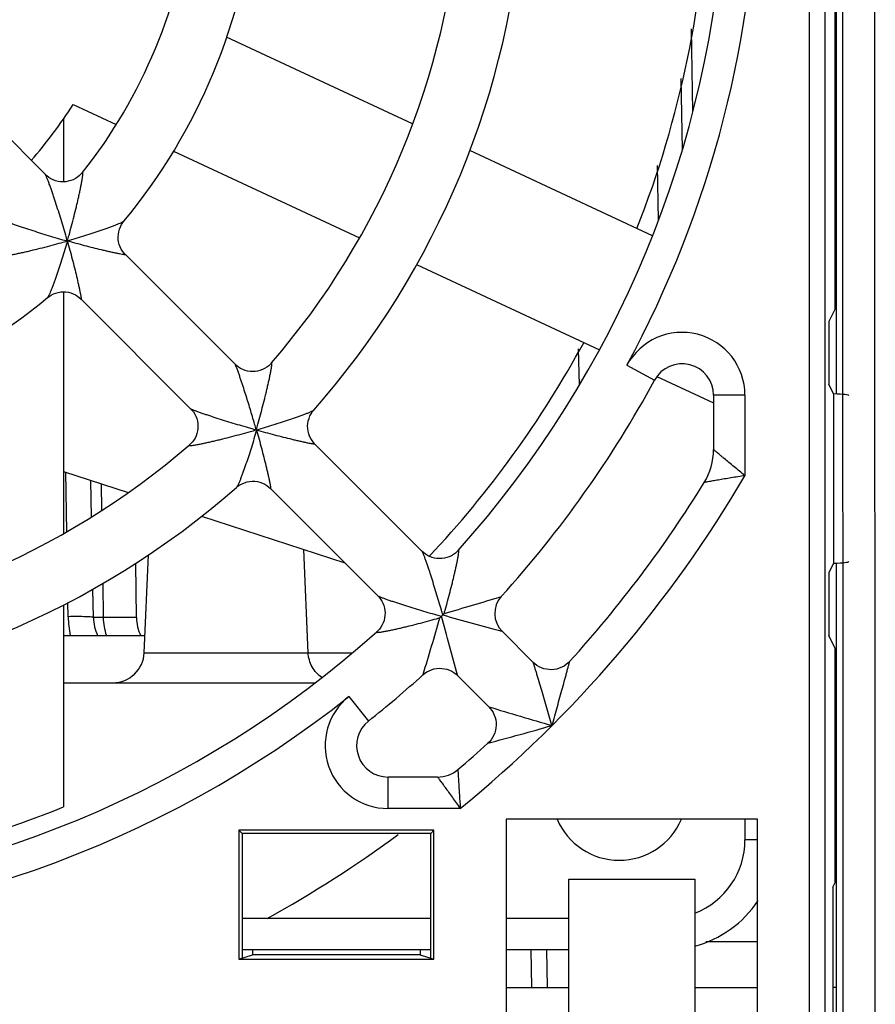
# Model space of a CAD drawing. Header units: millimetres. Extents: x 0 to 841, y 0 to 594.
# Tile 15 of 61: x 293 to 307, y 504 to 519. Entities that reach past the tile are written whole.
import ezdxf

# ---------------------------------------------------------------- set-up
doc = ezdxf.new("R2010")
doc.units = ezdxf.units.MM
doc.header["$LTSCALE"] = 46.255
doc.layers.get('0').update_dxf_attribs({"linetype": 'CONTINUOUS'})
for name, color, linetype in [('DATUM_AXIS', 7, 'CONTINUOUS'), ('DRAFTS', 7, 'CONTINUOUS'), ('ROUNDS', 7, 'CONTINUOUS')]:
    doc.layers.add(name, color=color, linetype=linetype)

msp = doc.modelspace()

# ---------------------------------------------------------------- linework, layer by layer
at = {"color": 9, "linetype": 'CONTINUOUS'}
for p, q in [((305.8626, 500.6503), (305.8626, 543.5012)), ((306.1125, 500.9002), (306.1125, 543.2513)), ((302.2045, 513.5638), (302.1898, 514.1387)), ((304.8371, 513.4017), (304.8371, 512.1214)), ((297.8889, 509.304), (297.819, 510.9465)), ((295.2801, 509.304), (298.5936, 509.304)), ((300.3081, 506.8258), (299.1586, 506.8258)), ((301.6814, 504.5758), (301.6919, 503.9758))]:
    msp.add_line(p, q, dxfattribs=at)
at = {"color": 7, "linetype": 'CONTINUOUS'}
for p, q in [((306.4016, 500.3623), (306.3894, 540.4583)), ((306.9104, 500.3536), (306.8981, 540.4758)), ((306.2871, 530.73), (306.2871, 513.4216)), ((306.2672, 529.3845), (306.2672, 514.7671)), ((299.5496, 517.7175), (296.5916, 519.0968)), ((291.953, 518.667), (293.708, 516.9119)), ((294.1511, 518.0281), (294.8342, 517.7096)), ((293.9981, 517.7989), (293.9981, 516.7968)), ((295.7482, 517.2834), (298.7065, 515.9039)), ((303.3659, 515.9379), (300.4597, 517.2931)), ((294.9817, 515.6383), (296.726, 513.894)), ((299.6133, 515.481), (302.5215, 514.1249)), ((293.9981, 515.0465), (293.9981, 511.1999)), ((294.2746, 514.9311), (296.0191, 513.1867)), ((306.2672, 514.7671), (306.1716, 514.5758)), ((306.1716, 514.5758), (306.1716, 513.5758)), ((303.4356, 513.6987), (304.3371, 513.2783)), ((306.2478, 513.4234), (306.1716, 513.5758)), ((306.2478, 513.4234), (306.2478, 510.7282)), ((297.0672, 512.8503), (297.0626, 512.8457)), ((297.9953, 512.6247), (299.7028, 510.9171)), ((293.9981, 512.188), (295.0274, 511.8535)), ((297.2882, 511.9176), (298.9957, 510.2101)), ((296.1923, 511.475), (298.4712, 510.7346)), ((306.2478, 510.7282), (306.1716, 510.5758)), ((306.2871, 510.73), (306.2871, 503.9758)), ((306.1716, 510.5758), (306.1716, 509.5758)), ((293.9981, 510.0662), (293.9981, 506.8501)), ((293.9981, 509.5758), (295.292, 509.5758)), ((300.9734, 509.6466), (301.4692, 509.1508)), ((306.2672, 509.3845), (306.1716, 509.5758)), ((306.2672, 509.3845), (306.2672, 505.636)), ((300.2663, 508.9394), (300.762, 508.4437)), ((293.9981, 508.8258), (297.9974, 508.8258)), ((301.0371, 506.6571), (301.0371, 501.9508)), ((305.0371, 506.6571), (301.0371, 506.6571)), ((305.0371, 501.9508), (305.0371, 506.6571)), ((296.7847, 506.4782), (296.7847, 504.4258)), ((296.7847, 506.4782), (296.8371, 506.4258)), ((299.8895, 506.4782), (296.7847, 506.4782)), ((296.8371, 506.4258), (296.8371, 504.4432)), ((299.8371, 506.4258), (296.8371, 506.4258)), ((299.8895, 506.4782), (299.8371, 506.4258)), ((299.8371, 504.4432), (299.8371, 506.4258)), ((299.8895, 504.4258), (299.8895, 506.4782)), ((302.0371, 501.9508), (302.0371, 505.7008)), ((302.0371, 505.7008), (304.0371, 505.7008)), ((304.0371, 505.7008), (304.0371, 501.9508)), ((306.2371, 505.5758), (306.2672, 505.636)), ((306.2371, 505.5758), (306.2371, 500.7757)), ((305.0371, 504.7028), (304.2141, 504.7028)), ((296.7847, 504.4258), (297.0022, 504.4982)), ((297.0023, 504.5758), (297.0022, 504.4982)), ((299.6719, 504.4982), (297.0022, 504.4982)), ((299.6719, 504.5758), (299.6719, 504.4982)), ((299.6719, 504.4982), (299.8895, 504.4258)), ((301.4315, 504.5758), (301.442, 503.9758)), ((296.7847, 504.4258), (299.8895, 504.4258)), ((301.0371, 503.9758), (302.0371, 503.9758)), ((304.0371, 503.9758), (305.0371, 503.9758)), ((306.2871, 503.9758), (306.2371, 503.9758)), ((306.2871, 503.9758), (306.2881, 500.4758))]:
    msp.add_line(p, q, dxfattribs=at)
at = {"color": 9, "linetype": 'CONTINUOUS'}
for radius, start, end in [(17.2, 331.53651, 359.67972), (19.7, 309.27544, 329.64878)]:
    msp.add_arc((287.8371, 522.0758), radius, start, end, dxfattribs=at)
at = {"color": 7, "linetype": 'CONTINUOUS'}
for centre, radius, start, end in [((287.8371, 522.0758), 16.425, 338.49351, 358.18361), ((287.8371, 522.0758), 8.25, 321.55027, 353.45127), ((287.8371, 522.0758), 9.25, 320.32855, 354.67191), ((287.8371, 522.0758), 12.5, 319.24412, 355.75537), ((287.8371, 522.0758), 13.5, 318.6917, 356.30837), ((287.8371, 522.0758), 7.5, 318.82353, 327.33775), ((287.8371, 522.0758), 9.25, 275.32849, 309.6719), ((287.8371, 522.0758), 16.425, 316.79853, 331.49646), ((287.8371, 522.0758), 12.5, 274.24408, 310.75537), ((303.3371, 512.5369), 1, 328.39141, 360), ((287.8371, 522.0758), 13.5, 273.69146, 311.30837), ((294.7806, 509.3258), 0.5, 270, 357.5), ((299.9461, 507.8258), 0.5, 270, 310.35633), ((287.8371, 522.0758), 16.425, 271.79374, 292.03067), ((302.8371, 507.0758), 1.075, 203.1268, 336.8732), ((287.8371, 522.0758), 19.425, 298.93598, 306.24678)]:
    msp.add_arc(centre, radius, start, end, dxfattribs=at)
for centre, start_param, end_param in [((305.8621, 513.3976), -0.0000099, 0.9057412), ((305.8621, 510.754), -0.9057412, 0.0000099)]:
    msp.add_ellipse(centre, major_axis=(0.625, 0), ratio=0.0524078, start_param=start_param, end_param=end_param, dxfattribs=at)
at = {"color": 9, "linetype": 'CONTINUOUS'}
for points, knots in [([(304.8371, 512.1214), (304.7793, 512.1686), (304.6941, 512.2382), (304.584, 512.3294), (304.5199, 512.3829), (304.4723, 512.4227), (304.4404, 512.4496), (304.4117, 512.4737), (304.3869, 512.4947), (304.3668, 512.5117), (304.3528, 512.5236), (304.3449, 512.5302), (304.3404, 512.5342), (304.3391, 512.5351), (304.3369, 512.5372), (304.3371, 512.5369)], [0, 0, 0, 0, 0.3442188, 0.507717, 0.6596975, 0.7295417, 0.794057, 0.8521262, 0.9024795, 0.9437359, 0.9745032, 0.9855563, 0.993547, 0.9983814, 1, 1, 1, 1]), ([(304.8371, 512.1214), (304.763, 512.1098), (304.6536, 512.0926), (304.5116, 512.0691), (304.4144, 512.0526), (304.3296, 512.0379), (304.2666, 512.0267), (304.2292, 512.0201), (304.2057, 512.0158), (304.1998, 512.0149), (304.1873, 512.0125), (304.1887, 512.0128)], [0, 0, 0, 0, 0.3424221, 0.5052073, 0.6568443, 0.7914459, 0.9007578, 0.942607, 0.9739396, 0.9933954, 1, 1, 1, 1]), ([(298.1076, 508.9084), (298.0438, 508.9515), (297.935, 509.0708), (297.8922, 509.2262), (297.8889, 509.304)], [0, 0, 0, 0, 0.4975978, 1, 1, 1, 1]), ([(299.9461, 507.3258), (299.9458, 507.326), (299.9476, 507.3239), (299.9483, 507.3227), (299.9516, 507.3183), (299.957, 507.3109), (299.9668, 507.2975), (299.981, 507.2781), (299.9987, 507.2541), (300.0192, 507.226), (300.0422, 507.1945), (300.0767, 507.1471), (300.1236, 507.0826), (300.1828, 507.0006), (300.2449, 506.9143), (300.2869, 506.8555), (300.3081, 506.8258)], [0, 0, 0, 0, 0.0015185, 0.0060581, 0.0135763, 0.0240045, 0.0531985, 0.0926933, 0.1413679, 0.1980472, 0.26159, 0.3309389, 0.4833541, 0.6489038, 0.8225261, 1, 1, 1, 1]), ([(300.2698, 507.4448), (300.2698, 507.446), (300.2703, 507.4349), (300.2708, 507.4296), (300.2719, 507.4085), (300.274, 507.3742), (300.2774, 507.3155), (300.2822, 507.2353), (300.2879, 507.1421), (300.2965, 507.0044), (300.3035, 506.898), (300.3081, 506.8258)], [0, 0, 0, 0, 0.0061148, 0.0242176, 0.0536329, 0.0933695, 0.1991153, 0.3321446, 0.4844379, 0.649689, 1, 1, 1, 1])]:
    msp.add_open_spline(points, degree=3, knots=knots, dxfattribs=at)
at = {"layer": 'DATUM_AXIS', "color": 9, "linetype": 'CONTINUOUS'}
for p, q in [((304.0085, 517.9157), (303.9883, 519.2319)), ((303.4613, 516.1852), (303.4461, 517.0561)), ((294.0478, 511.2294), (294.0313, 512.1772)), ((294.6065, 511.5706), (294.5999, 511.9924)), ((294.633, 509.866), (294.6246, 510.4063)), ((294.0714, 509.8775), (294.0675, 510.1008)), ((294.633, 509.866), (294.4714, 509.8636)), ((295.1566, 509.866), (294.633, 509.866))]:
    msp.add_line(p, q, dxfattribs=at)
at = {"layer": 'DATUM_AXIS', "color": 7, "linetype": 'CONTINUOUS'}
for p, q in [((303.8414, 517.3096), (303.8216, 518.4434)), ((294.4434, 511.4647), (294.4333, 512.0466)), ((295.1566, 509.866), (295.1446, 510.7251)), ((294.4714, 509.8636), (294.4634, 510.3171))]:
    msp.add_line(p, q, dxfattribs=at)
for centre, start, end in [((295.1713, 509.8758), 181, 205.40775), ((295.8565, 509.8758), 180.8, 205.62754)]:
    msp.add_arc(centre, 0.7, start, end, dxfattribs=at)
at = {"layer": 'DATUM_AXIS', "color": 9, "linetype": 'CONTINUOUS'}
msp.add_open_spline([(294.4714, 509.8636), (294.4713, 509.8665), (294.4564, 509.8684), (294.4377, 509.8721), (294.3989, 509.8743), (294.328, 509.8777), (294.2164, 509.8791), (294.1224, 509.8784), (294.0714, 509.8775)], degree=3, knots=[0, 0, 0, 0, 0.0217078, 0.0791431, 0.1716607, 0.295644, 0.6188639, 1, 1, 1, 1], dxfattribs=at)
for points in [[(294.0714, 509.8775), (294.0732, 509.7764), (294.0822, 509.6748), (294.102, 509.5756)], [(294.6838, 509.5751), (294.6506, 509.6678), (294.634, 509.7676), (294.633, 509.866)]]:
    msp.add_open_spline(points, degree=3, dxfattribs=at)
at = {"layer": 'DRAFTS', "color": 7, "linetype": 'CONTINUOUS'}
msp.add_line((295.2801, 509.304), (295.3481, 510.8619), dxfattribs=at)
at = {"layer": 'ROUNDS', "color": 9, "linetype": 'CONTINUOUS'}
for p, q in [((302.958, 513.8783), (303.3975, 513.64)), ((304.8371, 513.4017), (304.3371, 513.4017)), ((300.9597, 510.1978), (300.9537, 510.196)), ((300.9734, 509.6465), (300.9673, 509.6481)), ((299.7169, 508.9591), (299.7151, 508.9531)), ((300.2647, 508.9455), (300.2663, 508.9394)), ((298.5366, 508.6087), (298.8476, 508.2173)), ((299.1586, 506.8258), (299.1586, 507.3258)), ((304.8371, 506.6571), (304.8371, 506.3258)), ((305.0371, 506.3258), (304.8371, 506.3258)), ((299.8371, 505.0758), (297.2355, 505.0758)), ((302.0371, 505.0758), (301.0371, 505.0758))]:
    msp.add_line(p, q, dxfattribs=at)
at = {"layer": 'ROUNDS', "color": 7, "linetype": 'CONTINUOUS'}
for p, q in [((304.3371, 513.4017), (304.3371, 512.5369)), ((297.0626, 512.8503), (297.0626, 512.8457)), ((297.0672, 512.8503), (297.0626, 512.8503)), ((297.0626, 512.8457), (297.0671, 512.8457)), ((297.0671, 512.8457), (297.0672, 512.8503)), ((300.0077, 509.8842), (299.9842, 509.8607)), ((300.0287, 509.9052), (300.0521, 509.9286)), ((300.2411, 508.9625), (300.2663, 508.9394)), ((299.9461, 507.3258), (299.1586, 507.3258)), ((297.2355, 505.0758), (296.8371, 505.0758)), ((299.8371, 504.5758), (296.8371, 504.5758)), ((302.0371, 504.5758), (301.0371, 504.5758))]:
    msp.add_line(p, q, dxfattribs=at)
for points in [[(294.2982, 516.9458), (294.2787, 516.9231), (294.2509, 516.8959), (294.2198, 516.871), (294.1858, 516.8491), (294.1495, 516.8306), (294.1113, 516.816), (294.0718, 516.8053), (294.0314, 516.7987), (293.9906, 516.7963), (293.9497, 516.7982), (293.9092, 516.8042), (293.8696, 516.8144), (293.8314, 516.8285), (293.7951, 516.8463), (293.7613, 516.8674), (293.7305, 516.8912), (293.708, 516.912)], [(294.9819, 515.638), (294.9603, 515.6615), (294.9362, 515.693), (294.9151, 515.727), (294.8975, 515.7634), (294.8836, 515.8015), (294.8737, 515.841), (294.8678, 515.8814), (294.8661, 515.9223), (294.8687, 515.9631), (294.8753, 516.0033), (294.8861, 516.0424), (294.9006, 516.08), (294.9188, 516.1156), (294.9402, 516.1489), (294.9571, 516.1709)], [(293.742, 514.9557), (293.7666, 514.9746), (293.7999, 514.9956), (293.8355, 515.0134), (293.873, 515.0276), (293.912, 515.038), (293.952, 515.0444), (293.9925, 515.0467), (294.0331, 515.0449), (294.0732, 515.0389), (294.1125, 515.0289), (294.1503, 515.015), (294.1864, 514.9974), (294.2203, 514.9764), (294.2516, 514.9524), (294.2748, 514.9309)], [(297.306, 513.9155), (297.2888, 513.8968), (297.2607, 513.8708), (297.2295, 513.8472), (297.1957, 513.8266), (297.1597, 513.8093), (297.122, 513.7956), (297.0831, 513.7859), (297.0434, 513.7801), (297.0033, 513.7783), (296.9633, 513.7806), (296.9237, 513.7869), (296.885, 513.7972), (296.8476, 513.8112), (296.812, 513.8289), (296.7786, 513.8498), (296.7481, 513.8735), (296.7259, 513.894)], [(296.0188, 513.1869), (296.0391, 513.1651), (296.0626, 513.1348), (296.0834, 513.1018), (296.1011, 513.0664), (296.1152, 513.0293), (296.1256, 512.9909), (296.132, 512.9516), (296.1345, 512.9119), (296.133, 512.8721), (296.1275, 512.8326), (296.1181, 512.7939), (296.1049, 512.7564), (296.0881, 512.7205), (296.0678, 512.6866), (296.0445, 512.6552), (296.0188, 512.6268), (295.9973, 512.6069)], [(297.9954, 512.6246), (297.9739, 512.6479), (297.9497, 512.6795), (297.9285, 512.7139), (297.9108, 512.7507), (297.8969, 512.7894), (297.887, 512.8295), (297.8814, 512.8706), (297.8801, 512.9121), (297.8831, 512.9535), (297.8904, 512.9942), (297.9019, 513.0337), (297.9172, 513.0715), (297.9362, 513.1071), (297.9583, 513.1402), (297.978, 513.1644)], [(296.7484, 511.9349), (296.7693, 511.9519), (296.8022, 511.9746), (296.8379, 511.994), (296.8758, 512.0098), (296.9155, 512.0217), (296.9564, 512.0293), (296.9981, 512.0327), (297.0399, 512.0317), (297.0813, 512.0262), (297.1218, 512.0165), (297.1609, 512.0026), (297.198, 511.9849), (297.2327, 511.9636), (297.2646, 511.9392), (297.2883, 511.9175)], [(300.2761, 510.933), (300.2599, 510.916), (300.2319, 510.8908), (300.2007, 510.8679), (300.167, 510.8478), (300.1311, 510.8311), (300.0937, 510.818), (300.0552, 510.8088), (300.0158, 510.8034), (299.9761, 510.802), (299.9365, 510.8046), (299.8973, 510.8111), (299.859, 510.8215), (299.8221, 510.8356), (299.7869, 510.8532), (299.7542, 510.874), (299.7243, 510.8973), (299.7027, 510.9172)], [(298.9956, 510.2101), (299.0156, 510.1886), (299.0389, 510.1587), (299.0596, 510.1259), (299.0773, 510.0908), (299.0914, 510.0538), (299.1018, 510.0156), (299.1083, 509.9764), (299.1109, 509.9368), (299.1095, 509.8971), (299.1041, 509.8577), (299.0948, 509.8191), (299.0817, 509.7817), (299.065, 509.7459), (299.045, 509.7121), (299.0221, 509.681), (298.9969, 509.653), (298.9799, 509.6368)], [(299.7151, 508.9531), (299.7408, 508.9746), (299.7751, 508.998), (299.8117, 509.0178), (299.8501, 509.0337), (299.89, 509.0455), (299.9309, 509.0531), (299.9723, 509.0564), (300.0139, 509.0554), (300.0551, 509.0501), (300.0956, 509.0406), (300.1348, 509.0268), (300.1724, 509.0091), (300.208, 508.9876), (300.2411, 508.9625)], [(302.0479, 509.1648), (302.0245, 509.1411), (301.9927, 509.1145), (301.9584, 509.0913), (301.9219, 509.0718), (301.8836, 509.0561), (301.8438, 509.0445), (301.8031, 509.0371), (301.7618, 509.0339), (301.7204, 509.035), (301.6793, 509.0404), (301.639, 509.05), (301.5999, 509.0638), (301.5625, 509.0815), (301.5271, 509.1029), (301.4941, 509.1279), (301.469, 509.151)], [(300.7619, 508.4439), (300.7849, 508.4188), (300.8099, 508.3858), (300.8314, 508.3504), (300.8491, 508.3129), (300.8628, 508.2738), (300.8724, 508.2336), (300.8778, 508.1925), (300.8789, 508.1511), (300.8758, 508.1098), (300.8683, 508.0691), (300.8567, 508.0293), (300.8411, 507.9909), (300.8216, 507.9544), (300.7984, 507.9201), (300.7718, 507.8884), (300.748, 507.8649)]]:
    msp.add_lwpolyline(points, dxfattribs=at)
for centre, radius, start, end in [((287.8371, 522.0758), 16.7, 318.14572, 356.85461), ((303.8371, 513.4017), 0.5, 0, 151.5365), ((287.8371, 522.0758), 17.7, 317.84999, 331.5365), ((287.8371, 522.0758), 19.2, 317.74313, 328.39141), ((301.2563, 509.9294), 0.4, 137.85014, 224.99999), ((294.5764, 515.3365), 7.6959, 314.88935, 315.11065), ((287.8371, 522.0758), 16.7, 273.14525, 311.85461), ((287.8371, 522.0758), 17.7, 308.46696, 312.14986), ((299.1586, 507.8258), 0.5, 128.46696, 270), ((287.8371, 522.0758), 19.2, 310.35633, 312.25671), ((303.5871, 506.3258), 1.75, 284.96269, 326.47288)]:
    msp.add_arc(centre, radius, start, end, dxfattribs=at)
at = {"layer": 'ROUNDS', "color": 9, "linetype": 'CONTINUOUS'}
for centre, radius, start, end in [((278.9762, 511.6103), 15.6673, 15.72134, 16.07533), ((281.6636, 519.4248), 12.8975, 343.93403, 344.36507), ((290.4881, 528.2493), 12.8975, 285.63493, 286.06597), ((298.3026, 530.9367), 15.6673, 253.92467, 254.27866), ((303.8371, 513.4017), 1, 0, 151.53631), ((292.7975, 527.6644), 15.4159, 285.70166, 286.06161), ((302.4902, 532.083), 19.9839, 253.96337, 254.24046), ((277.8298, 507.4226), 19.984, 15.75954, 16.03662), ((282.2485, 517.1154), 15.4159, 343.93839, 344.29834), ((284.9328, 562.5785), 54.7778, 286.02234, 287.00601), ((279.2224, 504.01), 21.6254, 15.81932, 16.02951), ((284.9424, 514.2302), 15.71, 344.10906, 344.31017), ((248.3564, 524.6771), 53.7118, 342.98422, 343.98743), ((295.6823, 524.9718), 15.7115, 285.68983, 285.89093), ((305.9027, 530.6899), 21.6248, 253.97049, 254.18069), ((254.7046, 496.9744), 47.1066, 14.72194, 15.90563), ((313.0204, 555.5074), 47.4168, 254.09824, 255.27416), ((287.8371, 522.0758), 17.2, 270.3203, 308.46694), ((299.1586, 507.8258), 1, 128.4672, 270), ((316.1281, 558.4175), 52.2828, 252.90805, 254.05705), ((286.5102, 561.5218), 55.5138, 284.8609, 285.95189), ((303.5871, 506.3258), 1.25, 291.22614, 360)]:
    msp.add_arc(centre, radius, start, end, dxfattribs=at)
for points, knots in [([(294.0309, 515.9486), (294.0173, 515.9957), (293.9897, 516.0897), (293.9472, 516.2299), (293.9036, 516.3683), (293.8665, 516.4821), (293.8367, 516.5711), (293.8145, 516.6358), (293.7926, 516.6982), (293.7714, 516.7571), (293.7542, 516.8035), (293.7412, 516.8374), (293.7324, 516.8596), (293.7245, 516.8787), (293.7178, 516.8941), (293.7125, 516.9047), (293.7095, 516.9104), (293.708, 516.912)], [0, 0, 0, 0, 0.1446841, 0.2890214, 0.4321832, 0.5729769, 0.6418992, 0.7093279, 0.7746389, 0.8368428, 0.8942831, 0.9203896, 0.9440933, 0.9647207, 0.9814607, 0.9934495, 1, 1, 1, 1]), ([(294.0839, 515.9488), (294.1118, 516.0484), (294.1516, 516.1976), (294.1946, 516.3719), (294.2177, 516.4701), (294.2342, 516.5424), (294.2497, 516.6135), (294.2642, 516.6826), (294.2753, 516.7388), (294.2834, 516.7821), (294.2889, 516.8128), (294.2937, 516.842), (294.2979, 516.869), (294.3012, 516.8934), (294.3036, 516.9142), (294.3046, 516.929), (294.3046, 516.9382), (294.3042, 516.9431), (294.3036, 516.9462), (294.3021, 516.9484), (294.2997, 516.9477), (294.2988, 516.9465), (294.2982, 516.9458)], [0, 0, 0, 0, 0.3012953, 0.4497831, 0.5229658, 0.5951265, 0.6659126, 0.7348037, 0.8009842, 0.832666, 0.8630963, 0.8919393, 0.9187395, 0.9428827, 0.9635614, 0.9797867, 0.9859068, 0.9905563, 0.9937056, 0.9955585, 0.9972132, 1, 1, 1, 1]), ([(293.0009, 516.2049), (293.0024, 516.2033), (293.0081, 516.2003), (293.0187, 516.195), (293.0341, 516.1884), (293.0532, 516.1805), (293.0754, 516.1717), (293.1094, 516.1587), (293.1557, 516.1415), (293.2147, 516.1202), (293.277, 516.0984), (293.3417, 516.0762), (293.4308, 516.0463), (293.5445, 516.0092), (293.683, 515.9657), (293.8232, 515.9231), (293.9172, 515.8956), (293.9643, 515.882)], [0, 0, 0, 0, 0.0065469, 0.0185317, 0.0352675, 0.0558922, 0.0795949, 0.1057013, 0.163142, 0.2253473, 0.2906599, 0.3580898, 0.4270136, 0.5678094, 0.7109749, 0.8553158, 1, 1, 1, 1]), ([(294.9571, 516.1708), (294.9554, 516.1689), (294.9503, 516.165), (294.9406, 516.1591), (294.9274, 516.1522), (294.9041, 516.141), (294.8693, 516.1259), (294.8222, 516.1068), (294.7696, 516.0865), (294.713, 516.0656), (294.6534, 516.0443), (294.5699, 516.0153), (294.4621, 515.9792), (294.3297, 515.9369), (294.1944, 515.8954), (294.1032, 515.8687), (294.0574, 515.8555)], [0, 0, 0, 0, 0.0078963, 0.0199429, 0.0357572, 0.0548432, 0.1009132, 0.1548925, 0.2144616, 0.2780476, 0.3445818, 0.4133227, 0.5554444, 0.7016118, 0.8501622, 1, 1, 1, 1]), ([(292.9671, 515.6147), (292.9663, 515.6141), (292.9651, 515.6132), (292.9644, 515.6107), (292.9666, 515.6093), (292.9698, 515.6087), (292.9746, 515.6083), (292.9839, 515.6083), (292.9986, 515.6093), (293.0194, 515.6116), (293.0438, 515.6149), (293.0709, 515.6191), (293.1, 515.624), (293.1308, 515.6295), (293.1741, 515.6375), (293.2302, 515.6486), (293.2994, 515.6631), (293.3704, 515.6786), (293.4428, 515.6951), (293.541, 515.7182), (293.7153, 515.7612), (293.8645, 515.8011), (293.9641, 515.829)], [0, 0, 0, 0, 0.0027867, 0.0044417, 0.0062946, 0.0094441, 0.014094, 0.0202142, 0.0364395, 0.057118, 0.0812623, 0.1080638, 0.1369073, 0.1673377, 0.1990196, 0.2652003, 0.3340915, 0.4048775, 0.4770376, 0.5502199, 0.698708, 1, 1, 1, 1]), ([(294.0574, 515.8555), (294.0442, 515.8096), (294.0174, 515.7185), (293.9759, 515.5832), (293.9336, 515.4507), (293.8976, 515.3429), (293.8686, 515.2595), (293.8473, 515.1999), (293.8263, 515.1432), (293.8061, 515.0906), (293.787, 515.0435), (293.7719, 515.0087), (293.7607, 514.9855), (293.7537, 514.9722), (293.7478, 514.9625), (293.744, 514.9574), (293.742, 514.9558)], [0, 0, 0, 0, 0.1498431, 0.2983967, 0.4445664, 0.586688, 0.6554291, 0.7219634, 0.7855485, 0.8451155, 0.8990936, 0.945162, 0.9642472, 0.9800604, 0.9921055, 1, 1, 1, 1]), ([(294.9803, 515.6361), (294.978, 515.6358), (294.9721, 515.6361), (294.9614, 515.6372), (294.947, 515.6393), (294.9219, 515.6434), (294.8851, 515.6503), (294.8358, 515.6603), (294.7812, 515.672), (294.7228, 515.685), (294.6615, 515.6991), (294.5761, 515.7193), (294.4662, 515.7463), (294.3318, 515.7807), (294.1951, 515.8172), (294.1034, 515.8425), (294.0574, 515.8555)], [0, 0, 0, 0, 0.0071036, 0.0186685, 0.0341741, 0.0530487, 0.0988292, 0.1525823, 0.2119528, 0.2753748, 0.3417954, 0.4104881, 0.5527533, 0.6994276, 0.8488734, 1, 1, 1, 1]), ([(294.0574, 515.8555), (294.0709, 515.8074), (294.0973, 515.7118), (294.1353, 515.5692), (294.1709, 515.4294), (294.2039, 515.2943), (294.2289, 515.1861), (294.2466, 515.1049), (294.2564, 515.0582), (294.2632, 515.0237), (294.2676, 515.0007), (294.2712, 514.9801), (294.2737, 514.9647), (294.2752, 514.9539), (294.2761, 514.9473), (294.2766, 514.9416), (294.2769, 514.9371), (294.2769, 514.9337), (294.2768, 514.9317), (294.2759, 514.9301), (294.2751, 514.9307), (294.2748, 514.9309)], [0, 0, 0, 0, 0.1571335, 0.3123936, 0.464514, 0.6115346, 0.7500405, 0.8142155, 0.8732537, 0.9002039, 0.9249725, 0.9471068, 0.9660647, 0.9741613, 0.9812277, 0.987183, 0.9919515, 0.9954723, 0.9977194, 0.998836, 1, 1, 1, 1]), ([(294.9819, 515.638), (294.9821, 515.6378), (294.9825, 515.6375), (294.9823, 515.6366), (294.9814, 515.6363), (294.9807, 515.6362), (294.9803, 515.6361)], [0, 0, 0, 0, 0.2387858, 0.3992209, 0.6298885, 1, 1, 1, 1]), ([(297.0891, 512.9434), (297.1166, 513.0413), (297.1563, 513.1879), (297.1997, 513.3589), (297.2232, 513.4552), (297.24, 513.5261), (297.2559, 513.5955), (297.2708, 513.663), (297.2822, 513.7176), (297.2906, 513.7596), (297.2962, 513.7893), (297.3012, 513.8173), (297.3055, 513.8432), (297.3089, 513.8663), (297.3113, 513.886), (297.3123, 513.8998), (297.3124, 513.9085), (297.312, 513.9129), (297.3113, 513.9159), (297.3099, 513.9179), (297.3075, 513.9173), (297.3066, 513.9162), (297.306, 513.9155)], [0, 0, 0, 0, 0.303403, 0.4528712, 0.5264824, 0.5990006, 0.6700388, 0.7390253, 0.805073, 0.8365735, 0.866727, 0.8951833, 0.9214793, 0.9450061, 0.9649915, 0.9805341, 0.9863615, 0.9907814, 0.9937878, 0.9956092, 0.9972808, 1, 1, 1, 1]), ([(297.0361, 512.9432), (297.0246, 512.9833), (297.0013, 513.0634), (296.9656, 513.1833), (296.9291, 513.3029), (296.8918, 513.4223), (296.8599, 513.5216), (296.8339, 513.6008), (296.814, 513.6601), (296.7971, 513.7094), (296.7834, 513.7488), (296.7729, 513.7783), (296.7622, 513.8076), (296.7531, 513.8321), (296.7456, 513.8515), (296.7398, 513.866), (296.7335, 513.8803), (296.7292, 513.89), (296.7259, 513.894)], [0, 0, 0, 0, 0.1250045, 0.2500089, 0.3750134, 0.5000177, 0.6250219, 0.6875242, 0.7500264, 0.8125286, 0.8437797, 0.8750309, 0.9062819, 0.9375332, 0.9531581, 0.9687855, 0.9844066, 1, 1, 1, 1]), ([(296.0188, 513.1869), (296.0203, 513.1854), (296.0257, 513.1826), (296.0359, 513.1777), (296.0508, 513.1715), (296.0693, 513.1642), (296.0908, 513.156), (296.124, 513.1437), (296.1695, 513.1275), (296.2276, 513.1074), (296.2892, 513.0866), (296.3532, 513.0654), (296.4414, 513.0368), (296.5541, 513.001), (296.6912, 512.9588), (296.83, 512.9172), (296.923, 512.8901), (296.9697, 512.8767)], [0, 0, 0, 0, 0.00631, 0.0178967, 0.0341625, 0.0543224, 0.0776123, 0.1033788, 0.1603653, 0.222371, 0.2876696, 0.3552148, 0.4243427, 0.5657095, 0.709551, 0.8546016, 1, 1, 1, 1]), ([(297.978, 513.1644), (297.9761, 513.1623), (297.9705, 513.1581), (297.9601, 513.1517), (297.946, 513.1443), (297.9218, 513.1326), (297.8859, 513.1171), (297.8377, 513.0976), (297.7842, 513.0772), (297.7061, 513.0485), (297.6028, 513.0125), (297.4741, 512.9698), (297.3408, 512.9275), (297.2048, 512.8859), (297.1132, 512.859), (297.0671, 512.8457)], [0, 0, 0, 0, 0.0087343, 0.0216004, 0.0381656, 0.0579027, 0.1049347, 0.1594524, 0.2192211, 0.2827563, 0.4174472, 0.5586399, 0.7037433, 0.8512089, 1, 1, 1, 1]), ([(295.9973, 512.6069), (295.9966, 512.6063), (295.9955, 512.6053), (295.9949, 512.603), (295.9969, 512.6015), (295.9999, 512.6009), (296.0044, 512.6005), (296.013, 512.6005), (296.0268, 512.6016), (296.0465, 512.6039), (296.0697, 512.6073), (296.0955, 512.6116), (296.1236, 512.6166), (296.1532, 512.6223), (296.1952, 512.6306), (296.2499, 512.6421), (296.3173, 512.657), (296.3868, 512.6729), (296.4576, 512.6897), (296.5539, 512.7132), (296.725, 512.7566), (296.8715, 512.7962), (296.9694, 512.8238)], [0, 0, 0, 0, 0.0027219, 0.0043953, 0.0062146, 0.0092182, 0.0136345, 0.0194587, 0.0349963, 0.0549781, 0.0785028, 0.1047981, 0.1332547, 0.1634071, 0.1949076, 0.2609566, 0.3299453, 0.4009863, 0.4735077, 0.5471208, 0.6965934, 1, 1, 1, 1]), ([(297.0671, 512.8457), (297.0538, 512.7996), (297.0269, 512.708), (296.9854, 512.572), (296.943, 512.4388), (296.9003, 512.31), (296.8643, 512.2067), (296.8357, 512.1287), (296.8152, 512.0751), (296.7958, 512.0269), (296.7802, 511.991), (296.7686, 511.9668), (296.7612, 511.9528), (296.7548, 511.9423), (296.7505, 511.9367), (296.7484, 511.9349)], [0, 0, 0, 0, 0.1487954, 0.2962632, 0.4413679, 0.58256, 0.7172511, 0.7807856, 0.8405525, 0.8950686, 0.9420995, 0.9618359, 0.9784003, 0.9912657, 1, 1, 1, 1]), ([(297.9954, 512.6246), (297.9957, 512.6242), (297.9964, 512.6234), (297.9951, 512.6222), (297.993, 512.622), (297.9897, 512.6219), (297.9852, 512.6221), (297.9795, 512.6226), (297.9728, 512.6234), (297.962, 512.6249), (297.9465, 512.6275), (297.9258, 512.6312), (297.9026, 512.6357), (297.8679, 512.6428), (297.8209, 512.6528), (297.7614, 512.6662), (297.6984, 512.6809), (297.6098, 512.7022), (297.4954, 512.7307), (297.355, 512.767), (297.2117, 512.8055), (297.1155, 512.8321), (297.0671, 512.8457)], [0, 0, 0, 0, 0.0014159, 0.0025414, 0.0047081, 0.0081565, 0.0128745, 0.0188018, 0.0258587, 0.0339608, 0.0529568, 0.0751448, 0.0999659, 0.1269589, 0.1860363, 0.2501958, 0.3180226, 0.3885747, 0.5354382, 0.6874607, 0.8427292, 1, 1, 1, 1]), ([(297.0671, 512.8457), (297.0808, 512.7974), (297.1074, 512.7012), (297.1458, 512.5579), (297.1822, 512.4175), (297.2107, 512.303), (297.2319, 512.2145), (297.2466, 512.1515), (297.26, 512.0919), (297.2701, 512.045), (297.2771, 512.0103), (297.2816, 511.9871), (297.2854, 511.9664), (297.2879, 511.9508), (297.2894, 511.94), (297.2902, 511.9333), (297.2907, 511.9277), (297.291, 511.9232), (297.2908, 511.9199), (297.2907, 511.9178), (297.2894, 511.9164), (297.2886, 511.9171), (297.2883, 511.9175)], [0, 0, 0, 0, 0.1572679, 0.3125314, 0.4645482, 0.6114064, 0.6819546, 0.7497785, 0.8139364, 0.8730143, 0.9000071, 0.9248298, 0.9470209, 0.9660212, 0.9741258, 0.9811856, 0.9871159, 0.9918373, 0.9952892, 0.9974598, 0.9985874, 1, 1, 1, 1]), ([(300.0671, 509.9817), (300.0943, 510.0783), (300.1334, 510.2229), (300.1763, 510.3917), (300.1994, 510.4867), (300.216, 510.5565), (300.2316, 510.6248), (300.2461, 510.6911), (300.2572, 510.7447), (300.2652, 510.7857), (300.2705, 510.8146), (300.2752, 510.8418), (300.2791, 510.8667), (300.282, 510.8888), (300.2837, 510.9051), (300.2842, 510.9162), (300.2843, 510.9228), (300.284, 510.9281), (300.2833, 510.9319), (300.2823, 510.9347), (300.2793, 510.9365), (300.2772, 510.9342), (300.2761, 510.933)], [0, 0, 0, 0, 0.3053952, 0.4558067, 0.5298453, 0.6027351, 0.6740581, 0.743196, 0.8091868, 0.8405457, 0.8704582, 0.8985526, 0.9243418, 0.9471999, 0.9663592, 0.974287, 0.9809746, 0.9863394, 0.9903417, 0.9930502, 0.9948824, 1, 1, 1, 1]), ([(300.0069, 509.9815), (299.9938, 510.0273), (299.9672, 510.1188), (299.9264, 510.2554), (299.8851, 510.3904), (299.8502, 510.5014), (299.8222, 510.5883), (299.8015, 510.6512), (299.7812, 510.7119), (299.7616, 510.769), (299.7457, 510.8137), (299.7337, 510.8463), (299.7256, 510.8674), (299.7183, 510.8856), (299.7122, 510.9002), (299.7072, 510.9103), (299.7043, 510.9157), (299.7027, 510.9172)], [0, 0, 0, 0, 0.1453049, 0.2903163, 0.4341724, 0.5755861, 0.644737, 0.7122911, 0.7775689, 0.8395071, 0.8963687, 0.922055, 0.9452664, 0.9653731, 0.9816511, 0.9933718, 1, 1, 1, 1]), ([(298.9956, 510.2101), (298.9972, 510.2086), (299.0025, 510.2056), (299.0127, 510.2007), (299.0273, 510.1945), (299.0454, 510.1873), (299.0666, 510.1792), (299.0991, 510.1672), (299.1438, 510.1513), (299.201, 510.1317), (299.2616, 510.1114), (299.3246, 510.0907), (299.4115, 510.0627), (299.5224, 510.0278), (299.6575, 509.9864), (299.7941, 509.9457), (299.8856, 509.9191), (299.9314, 509.9059)], [0, 0, 0, 0, 0.0066256, 0.0183443, 0.0346183, 0.0547198, 0.0779267, 0.1036094, 0.1604657, 0.2224018, 0.2876789, 0.3552332, 0.4243854, 0.5658037, 0.7096661, 0.8546867, 1, 1, 1, 1]), ([(298.9799, 509.6368), (298.9786, 509.6357), (298.9763, 509.6335), (298.9782, 509.6305), (298.9809, 509.6296), (298.9848, 509.6289), (298.9901, 509.6286), (298.9966, 509.6286), (299.0077, 509.6292), (299.0241, 509.6308), (299.0462, 509.6338), (299.0711, 509.6377), (299.0982, 509.6423), (299.1271, 509.6477), (299.1682, 509.6557), (299.2217, 509.6667), (299.288, 509.6813), (299.3564, 509.6969), (299.4262, 509.7134), (299.5211, 509.7366), (299.6899, 509.7794), (299.8345, 509.8186), (299.9311, 509.8457)], [0, 0, 0, 0, 0.0051164, 0.0069489, 0.009658, 0.0136613, 0.0190269, 0.0257149, 0.0336422, 0.0527993, 0.0756547, 0.1014415, 0.1295337, 0.1594446, 0.1908025, 0.2567908, 0.3259275, 0.3972502, 0.4701402, 0.5441792, 0.6945938, 1, 1, 1, 1]), ([(301.7671, 508.1458), (301.7385, 508.2458), (301.6954, 508.395), (301.6375, 508.5921), (301.595, 508.7353), (301.5602, 508.8512), (301.5335, 508.9397), (301.515, 509.0008), (301.4982, 509.0557), (301.4858, 509.0963), (301.4776, 509.123), (301.4732, 509.137), (301.4706, 509.1459), (301.4693, 509.1499), (301.469, 509.151)], [0, 0, 0, 0, 0.2977094, 0.4443205, 0.5876798, 0.7253208, 0.7905869, 0.8520938, 0.9079494, 0.9549459, 0.9735719, 0.9878484, 0.9968917, 1, 1, 1, 1]), ([(301.7671, 508.1458), (301.7815, 508.1962), (301.8101, 508.2969), (301.8524, 508.4472), (301.8937, 508.5957), (301.9337, 508.7407), (301.9657, 508.8583), (301.99, 508.9482), (302.0068, 509.0105), (302.0198, 509.0591), (302.0292, 509.0944), (302.0352, 509.1169), (302.0403, 509.1359), (302.044, 509.1504), (302.0466, 509.1595), (302.0475, 509.1638), (302.0479, 509.1648)], [0, 0, 0, 0, 0.1489082, 0.29698, 0.4432486, 0.5863283, 0.7238324, 0.7891267, 0.8507612, 0.9068747, 0.9319373, 0.9542699, 0.9731282, 0.9876242, 0.9968303, 1, 1, 1, 1])]:
    msp.add_open_spline(points, degree=3, knots=knots, dxfattribs=at)
for points in [[(294.9571, 516.1709), (294.9571, 516.1709), (294.9571, 516.1708), (294.9571, 516.1708)], [(293.742, 514.9558), (293.742, 514.9558), (293.742, 514.9558), (293.742, 514.9557)]]:
    msp.add_open_spline(points, degree=3, dxfattribs=at)

doc.saveas('drawing.dxf')
